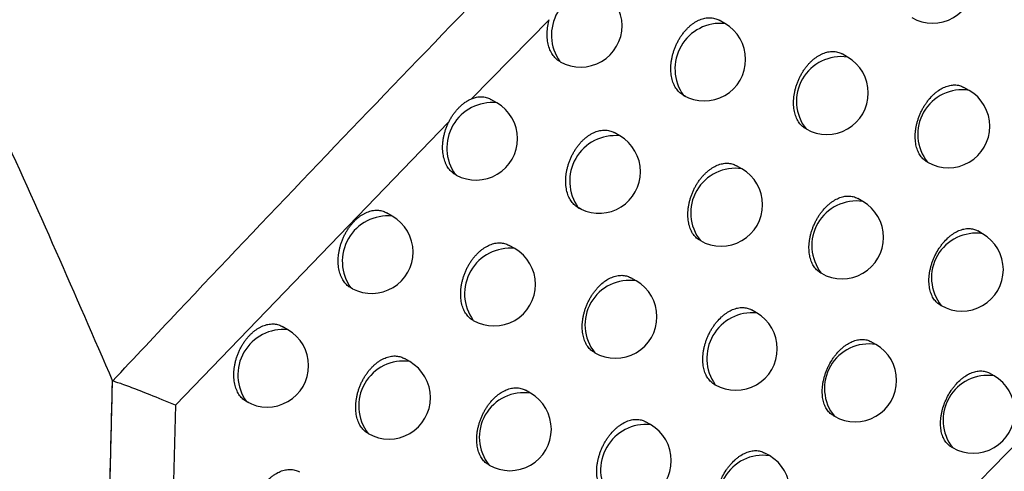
# Model space of a CAD drawing. Header units: millimetres. Extents: x -0.53 to 0.61, y -0.22 to 0.52.
# Tile 39 of 77: x 0.42079 to 0.43266, y -0.09456 to -0.08911. Entities that reach past the tile are written whole.
import ezdxf

# ---------------------------------------------------------------- set-up
doc = ezdxf.new("R2010")
doc.units = ezdxf.units.MM
doc.layers.add('FORMAT', color=7, linetype='Continuous')

msp = doc.modelspace()

# ---------------------------------------------------------------- linework, layer by layer
at = {"layer": 'FORMAT', "color": 7, "linetype": 'Continuous', "lineweight": 25}
for p, q in [((0.427172, -0.089115), (0.426236, -0.090067)), ((0.429291, -0.089161), (0.429223, -0.089122)), ((0.43077, -0.089565), (0.430705, -0.089528)), ((0.427309, -0.089624), (0.427301, -0.08962)), ((0.432236, -0.089966), (0.432174, -0.08993)), ((0.42654, -0.090115), (0.42647, -0.090075)), ((0.425959, -0.09035), (0.422667, -0.093761)), ((0.428023, -0.090515), (0.427956, -0.090476)), ((0.429495, -0.090911), (0.429431, -0.090875)), ((0.426054, -0.090988), (0.42604, -0.090981)), ((0.430954, -0.091305), (0.430893, -0.091269)), ((0.42528, -0.091481), (0.425211, -0.091442)), ((0.432399, -0.091694), (0.432342, -0.09166)), ((0.426756, -0.091873), (0.42669, -0.091835)), ((0.428221, -0.092262), (0.428158, -0.092226)), ((0.430443, -0.092164), (0.430454, -0.092171)), ((0.4248, -0.092357), (0.42478, -0.092347)), ((0.429673, -0.092648), (0.429613, -0.092613)), ((0.431886, -0.092552), (0.431899, -0.09256)), ((0.424021, -0.092851), (0.423953, -0.092812)), ((0.431112, -0.093029), (0.431055, -0.092996)), ((0.42549, -0.093235), (0.425425, -0.093198)), ((0.432537, -0.093406), (0.432483, -0.093375)), ((0.429162, -0.093507), (0.429173, -0.093514)), ((0.426948, -0.093617), (0.426886, -0.093581)), ((0.422667, -0.093761), (0.422604, -0.095965)), ((0.430598, -0.093887), (0.430613, -0.093895)), ((0.428394, -0.093995), (0.428335, -0.093961)), ((0.43202, -0.094262), (0.432037, -0.094272)), ((0.429827, -0.094369), (0.429771, -0.094337))]:
    msp.add_line(p, q, dxfattribs=at)
for centre, radius, start, end in [((0.431796, -0.088657), 0.0005, 240.002688, 360), ((0.427749, -0.089301), 0.0005499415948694, 84.609384, 215.395993), ((0.427551, -0.089186), 0.0005, 360, 60.002688), ((0.429237, -0.089707), 0.0005485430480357, 84.288453, 215.716924), ((0.429041, -0.089594), 0.0005, 0, 60.002688), ((0.427551, -0.089186), 0.0005, 240.687529, 360), ((0.429041, -0.089594), 0.0005, 240.002688, 0), ((0.430692, -0.090098), 0.0005381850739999, 81.715723, 218.289654), ((0.43052, -0.089998), 0.0005, 0, 60.002688), ((0.43052, -0.089998), 0.0005, 240.002688, 0), ((0.432151, -0.090495), 0.0005351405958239, 80.881891, 219.123485), ((0.431986, -0.090399), 0.0005, 0, 60.002688), ((0.426487, -0.090662), 0.0005495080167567, 84.510485, 215.494892), ((0.42629, -0.090548), 0.0005, 0, 60.002688), ((0.431986, -0.090399), 0.0005, 240.002688, 0), ((0.42629, -0.090548), 0.0005, 241.56469, 0), ((0.427967, -0.09106), 0.0005480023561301, 84.162862, 215.842515), ((0.427773, -0.090948), 0.0005, 0, 60.002688), ((0.427773, -0.090948), 0.0005, 244.340412, 0), ((0.429416, -0.091443), 0.0005374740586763, 81.524582, 218.480795), ((0.429245, -0.091344), 0.0005, 0, 60.002688), ((0.430878, -0.091838), 0.0005390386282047, 81.942431, 218.062945), ((0.430704, -0.091738), 0.0005, 360, 60.002688), ((0.427773, -0.090948), 0.0005, 240.002688, 244.340412), ((0.429245, -0.091344), 0.0005, 240.002688, 0), ((0.425226, -0.092028), 0.0005490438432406, 84.404016, 215.60136), ((0.42503, -0.091914), 0.0005, 0, 60.002688), ((0.430704, -0.091738), 0.0005, 240.002688, 360), ((0.43232, -0.092225), 0.0005373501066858, 81.491042, 218.514334), ((0.432149, -0.092127), 0.0005, 0, 60.002688), ((0.426699, -0.092417), 0.0005474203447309, 84.026704, 215.978673), ((0.426506, -0.092306), 0.0005, 0, 60.002688), ((0.42503, -0.091914), 0.0005, 242.498436, 0), ((0.432149, -0.092127), 0.0005, 240.002688, 0), ((0.42814, -0.092793), 0.0005367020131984, 81.314604, 218.690772), ((0.427971, -0.092695), 0.0005, 0, 60.002688), ((0.426506, -0.092306), 0.0005, 240.002688, 0), ((0.427971, -0.092695), 0.0005, 240.002688, 0), ((0.429623, -0.093196), 0.0005504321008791, 84.720634, 215.284743), ((0.429423, -0.093081), 0.0005, 0, 60.002688), ((0.423966, -0.093397), 0.0005485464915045, 84.28925, 215.716126), ((0.423771, -0.093284), 0.0005, 360, 60.002688), ((0.429423, -0.093081), 0.0005, 240.002688, 0), ((0.431027, -0.093557), 0.0005348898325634, 80.811359, 219.194018), ((0.430862, -0.093462), 0.0005, 0, 60.002688), ((0.423771, -0.093284), 0.0005, 240.002688, 360), ((0.425413, -0.093768), 0.0005384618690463, 81.789566, 218.215811), ((0.42524, -0.093669), 0.0005, 0, 60.002688), ((0.432461, -0.09394), 0.0005389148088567, 81.909727, 218.09565), ((0.432287, -0.093839), 0.0005, 0, 60.002688), ((0.430862, -0.093462), 0.0005, 240.002688, 0), ((0.42524, -0.093669), 0.0005, 240.002688, 0), ((0.426865, -0.094146), 0.0005358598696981, 81.082589, 218.922787), ((0.426698, -0.09405), 0.0005, 0, 60.002688), ((0.432287, -0.093839), 0.0005, 240.002688, 0), ((0.428341, -0.094542), 0.0005494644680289, 84.500522, 215.504854), ((0.428144, -0.094428), 0.0005, 360, 60.002688), ((0.426698, -0.09405), 0.0005, 240.002688, 0), ((0.429751, -0.094903), 0.0005389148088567, 81.909727, 218.09565), ((0.429577, -0.094802), 0.0005, 0, 60.002688), ((0.428144, -0.094428), 0.0005, 240.002688, 360)]:
    msp.add_arc(centre, radius, start, end, dxfattribs=at)
for points, knots in [([(0.4219060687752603, -0.0934704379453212), (0.4221702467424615, -0.0931891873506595), (0.4234911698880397, -0.0917828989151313), (0.4269459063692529, -0.0881680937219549), (0.4323295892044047, -0.08274302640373), (0.4387568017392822, -0.0766206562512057), (0.4451356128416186, -0.0708517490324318), (0.4493724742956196, -0.0672925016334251), (0.4514919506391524, -0.0655119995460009)], [0, 0, 0, 0, 0.0278176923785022, 0.1390919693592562, 0.3616632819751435, 0.5844787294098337, 0.7921368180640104, 0.9999999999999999, 0.9999999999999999, 0.9999999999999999, 0.9999999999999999]), ([(0.4164406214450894, -0.082569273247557), (0.4168765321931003, -0.0833340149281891), (0.4177493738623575, -0.0848652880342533), (0.4191216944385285, -0.0874580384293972), (0.420551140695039, -0.0903464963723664), (0.42145371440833, -0.0924274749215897), (0.4219060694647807, -0.0934704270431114)], [0, 0, 0, 0, 0.206181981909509, 0.4128464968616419, 0.7057283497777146, 0.9999999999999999, 0.9999999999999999, 0.9999999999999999, 0.9999999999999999]), ([(0.4411249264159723, -0.0858161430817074), (0.437722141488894, -0.0892361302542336), (0.4320546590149, -0.0949322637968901), (0.4258348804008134, -0.1014409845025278), (0.4229970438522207, -0.1044579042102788), (0.4223906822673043, -0.1051025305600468)], [0, 0, 0, 0, 0.5415970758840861, 0.9020528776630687, 1, 1, 1, 1]), ([(0.4188630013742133, -0.1102068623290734), (0.4188731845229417, -0.1101958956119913), (0.4189405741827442, -0.1101233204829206), (0.4192355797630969, -0.1098037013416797), (0.4201487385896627, -0.1088177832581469), (0.4225636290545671, -0.1062210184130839), (0.426323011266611, -0.1022289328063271), (0.4310402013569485, -0.0973077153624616), (0.4357795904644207, -0.0924431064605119), (0.4389566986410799, -0.0892531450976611), (0.4405454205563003, -0.0876579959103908)], [0, 0, 0, 0, 0.0014203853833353, 0.009399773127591, 0.0413172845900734, 0.1290921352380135, 0.346704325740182, 0.5643623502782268, 0.7821581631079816, 1, 1, 1, 1]), ([(0.4273086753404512, -0.089623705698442), (0.427296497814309, -0.0896165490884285), (0.4272719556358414, -0.0896021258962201), (0.4272360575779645, -0.0895684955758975), (0.4272018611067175, -0.0895224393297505), (0.4271734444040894, -0.0894617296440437), (0.4271544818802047, -0.0893917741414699), (0.4271459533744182, -0.0893155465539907), (0.4271482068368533, -0.0892340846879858), (0.4271583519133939, -0.0891665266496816), (0.4271685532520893, -0.0891266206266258), (0.4271715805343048, -0.0891147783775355)], [0, 0, 0, 0, 0.0914939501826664, 0.1843938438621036, 0.3084946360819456, 0.4361232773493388, 0.561462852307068, 0.6904160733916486, 0.8160741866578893, 0.9454193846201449, 0.9999999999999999, 0.9999999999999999, 0.9999999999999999, 0.9999999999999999]), ([(0.4288176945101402, -0.090039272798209), (0.4288095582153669, -0.0900357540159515), (0.4287932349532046, -0.0900286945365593), (0.428770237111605, -0.0900143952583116), (0.4287484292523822, -0.0899973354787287), (0.4287279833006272, -0.0899771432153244), (0.4287091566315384, -0.0899539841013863), (0.4286920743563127, -0.089927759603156), (0.4286770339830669, -0.0898986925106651), (0.4286643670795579, -0.0898672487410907), (0.4286541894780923, -0.0898338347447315), (0.4286464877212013, -0.0897985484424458), (0.4286412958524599, -0.0897611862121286), (0.4286387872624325, -0.0897224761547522), (0.4286389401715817, -0.0896829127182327), (0.4286417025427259, -0.0896425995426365), (0.4286471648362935, -0.0896012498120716), (0.4286552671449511, -0.0895598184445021), (0.4286658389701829, -0.0895188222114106), (0.4286787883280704, -0.0894783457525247), (0.4286943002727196, -0.0894380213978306), (0.4287120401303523, -0.0893988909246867), (0.4287317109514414, -0.0893614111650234), (0.428753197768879, -0.0893256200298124), (0.4287767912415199, -0.0892911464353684), (0.4288019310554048, -0.0892589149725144), (0.4288282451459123, -0.08922925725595), (0.4288556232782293, -0.0892021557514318), (0.4288844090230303, -0.0891773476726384), (0.4289139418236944, -0.089155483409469), (0.4289438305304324, -0.0891367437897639), (0.428973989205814, -0.0891210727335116), (0.4290047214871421, -0.0891083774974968), (0.4290353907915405, -0.0890989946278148), (0.4290656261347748, -0.0890929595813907), (0.4290953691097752, -0.0890901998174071), (0.4291248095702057, -0.089090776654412), (0.4291534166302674, -0.0890947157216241), (0.4291807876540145, -0.089102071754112), (0.4292041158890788, -0.0891110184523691), (0.429217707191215, -0.0891188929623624), (0.4292231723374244, -0.0891220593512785)], [0, 0, 0, 0, 0.0243112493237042, 0.0487739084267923, 0.0737094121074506, 0.0988067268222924, 0.12452800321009, 0.1504254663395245, 0.1768766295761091, 0.2035183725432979, 0.2294567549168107, 0.2555743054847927, 0.2822570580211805, 0.3091352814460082, 0.3351278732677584, 0.3613020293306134, 0.3880512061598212, 0.4150001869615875, 0.440848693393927, 0.4668794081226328, 0.493488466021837, 0.5202989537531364, 0.5458628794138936, 0.5716074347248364, 0.597924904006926, 0.6244416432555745, 0.6497113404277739, 0.6751585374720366, 0.7011668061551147, 0.7273693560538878, 0.7524726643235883, 0.7777503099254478, 0.8035766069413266, 0.8295918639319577, 0.8547314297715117, 0.8800436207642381, 0.9058972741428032, 0.9319367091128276, 0.9572960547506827, 0.9828284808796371, 0.9999999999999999, 0.9999999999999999, 0.9999999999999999, 0.9999999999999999]), ([(0.4302630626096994, -0.0904269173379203), (0.4302581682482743, -0.0904241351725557), (0.430245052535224, -0.0904166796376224), (0.4302255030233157, -0.0904010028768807), (0.4302046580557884, -0.0903804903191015), (0.4301859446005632, -0.0903570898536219), (0.4301692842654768, -0.0903310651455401), (0.4301546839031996, -0.090302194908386), (0.4301424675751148, -0.0902709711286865), (0.4301327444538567, -0.0902377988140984), (0.4301254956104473, -0.0902027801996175), (0.4301207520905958, -0.0901656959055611), (0.4301186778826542, -0.0901272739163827), (0.4301192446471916, -0.090088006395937), (0.4301223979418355, -0.0900479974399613), (0.4301282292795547, -0.0900069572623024), (0.4301366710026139, -0.08996582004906), (0.430147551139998, -0.089925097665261), (0.4301607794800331, -0.0898848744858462), (0.4301765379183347, -0.0898447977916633), (0.4301944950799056, -0.0898058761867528), (0.4302143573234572, -0.0897685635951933), (0.4302360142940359, -0.0897329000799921), (0.4302597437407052, -0.0896985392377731), (0.4302849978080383, -0.089666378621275), (0.430311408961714, -0.0896367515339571), (0.4303388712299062, -0.0896096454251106), (0.4303677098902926, -0.089584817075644), (0.4303972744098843, -0.0895629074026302), (0.430427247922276, -0.0895440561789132), (0.4304574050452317, -0.0895283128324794), (0.4304881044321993, -0.0895155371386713), (0.4305186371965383, -0.089506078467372), (0.4305487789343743, -0.0894999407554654), (0.4305783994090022, -0.0894970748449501), (0.4306076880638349, -0.0894975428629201), (0.4306361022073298, -0.0895013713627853), (0.4306632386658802, -0.0895086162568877), (0.4306862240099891, -0.08951740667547), (0.4306995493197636, -0.0895251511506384), (0.4307048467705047, -0.0895282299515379)], [0, 0, 0, 0, 0.016086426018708, 0.0431077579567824, 0.0703232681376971, 0.0968399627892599, 0.1235387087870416, 0.1508099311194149, 0.1782783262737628, 0.2049808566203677, 0.2318679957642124, 0.2593374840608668, 0.2870083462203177, 0.3137570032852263, 0.340692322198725, 0.3682184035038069, 0.3959495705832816, 0.4225741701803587, 0.4493859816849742, 0.4767913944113, 0.5044032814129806, 0.5307828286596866, 0.5573482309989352, 0.5845025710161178, 0.6118615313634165, 0.6379873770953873, 0.6642963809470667, 0.6911841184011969, 0.7182721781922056, 0.7442549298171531, 0.7706081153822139, 0.7971492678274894, 0.8240761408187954, 0.8500919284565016, 0.8762866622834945, 0.9030431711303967, 0.92999264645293, 0.9562004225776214, 0.9825875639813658, 1, 1, 1, 1]), ([(0.4317259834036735, -0.090826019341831), (0.4317210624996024, -0.090823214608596), (0.4317080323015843, -0.090815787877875), (0.4316887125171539, -0.0908001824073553), (0.431668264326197, -0.0907798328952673), (0.4316499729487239, -0.0907566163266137), (0.4316337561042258, -0.0907307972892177), (0.4316196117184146, -0.0907021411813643), (0.4316078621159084, -0.0906711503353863), (0.4315986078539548, -0.0906382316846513), (0.4315918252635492, -0.0906034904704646), (0.4315875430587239, -0.0905666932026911), (0.4315859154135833, -0.0905285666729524), (0.4315869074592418, -0.0904896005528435), (0.4315904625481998, -0.0904498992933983), (0.4315966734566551, -0.0904091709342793), (0.4316054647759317, -0.0903683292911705), (0.4316166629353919, -0.090327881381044), (0.4316301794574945, -0.0902879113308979), (0.4316461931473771, -0.0902480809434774), (0.4316643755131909, -0.0902093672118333), (0.4316844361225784, -0.090172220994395), (0.4317062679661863, -0.0901366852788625), (0.4317301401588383, -0.0901024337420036), (0.4317638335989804, -0.0900598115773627), (0.4318002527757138, -0.0900216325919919), (0.4318385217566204, -0.0899887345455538), (0.4318777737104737, -0.0899596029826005), (0.4319182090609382, -0.0899362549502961), (0.4319588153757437, -0.0899192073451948), (0.4319993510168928, -0.0899064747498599), (0.4320393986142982, -0.0899002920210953), (0.4320779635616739, -0.0899007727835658), (0.4321061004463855, -0.0899044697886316), (0.4321329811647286, -0.0899115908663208), (0.4321556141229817, -0.0899202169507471), (0.4321686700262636, -0.0899278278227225), (0.4321738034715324, -0.0899308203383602)], [0, 0, 0, 0, 0.0164122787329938, 0.0434585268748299, 0.0707000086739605, 0.0971918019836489, 0.1238658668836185, 0.1511134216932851, 0.1785586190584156, 0.2052006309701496, 0.2320269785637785, 0.2594347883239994, 0.2870436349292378, 0.313723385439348, 0.3405891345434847, 0.3680431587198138, 0.3957012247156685, 0.4222809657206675, 0.4490471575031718, 0.4764039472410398, 0.5039659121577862, 0.5303469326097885, 0.5569133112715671, 0.5840665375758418, 0.611423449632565, 0.6641029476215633, 0.6908456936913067, 0.7179821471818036, 0.7704242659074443, 0.7970424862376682, 0.8240477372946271, 0.8765433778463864, 0.9031850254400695, 0.9302097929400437, 0.9564539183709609, 0.9828781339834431, 1, 1, 1, 1]), ([(0.4259595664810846, -0.09034980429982), (0.4259657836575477, -0.0903376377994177), (0.4259782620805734, -0.0903132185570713), (0.4259998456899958, -0.0902781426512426), (0.4260233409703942, -0.0902442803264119), (0.4260484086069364, -0.0902124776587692), (0.4260745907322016, -0.0901830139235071), (0.4261017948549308, -0.0901558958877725), (0.4261302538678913, -0.0901309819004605), (0.4261560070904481, -0.0901114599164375), (0.4261847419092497, -0.0900924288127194), (0.4262101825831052, -0.0900781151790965), (0.4262296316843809, -0.0900697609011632), (0.4262361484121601, -0.0900669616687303)], [0, 0, 0, 0, 0.0932395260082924, 0.1871399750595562, 0.2830954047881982, 0.3797544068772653, 0.4729906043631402, 0.5668693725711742, 0.6627780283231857, 0.7593905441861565, 0.8191145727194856, 0.9393914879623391, 1, 1, 1, 1]), ([(0.4262363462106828, -0.09006689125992), (0.4262438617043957, -0.0900640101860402), (0.426258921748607, -0.0900582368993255), (0.4262940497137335, -0.09004824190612), (0.4263420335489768, -0.0900411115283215), (0.4263996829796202, -0.0900465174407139), (0.426442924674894, -0.0900585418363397), (0.4264640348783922, -0.0900727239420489), (0.4264694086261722, -0.0900763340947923)], [0, 0, 0, 0, 0.090472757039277, 0.1812953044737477, 0.4233084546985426, 0.6722140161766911, 0.9165598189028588, 1, 1, 1, 1]), ([(0.4260538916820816, -0.0909884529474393), (0.426047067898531, -0.0909849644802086), (0.4260333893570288, -0.0909779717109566), (0.4260140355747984, -0.0909648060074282), (0.4259955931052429, -0.0909496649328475), (0.4259770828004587, -0.0909312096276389), (0.4259589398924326, -0.09090908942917), (0.4259415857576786, -0.0908827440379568), (0.4259262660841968, -0.0908535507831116), (0.4259133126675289, -0.0908219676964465), (0.4259028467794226, -0.0907883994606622), (0.4258948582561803, -0.0907529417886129), (0.4258893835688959, -0.0907154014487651), (0.4258866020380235, -0.09067650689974), (0.4258864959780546, -0.0906367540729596), (0.4258890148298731, -0.0905962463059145), (0.4258942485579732, -0.0905546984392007), (0.4259021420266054, -0.0905130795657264), (0.4259125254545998, -0.0904719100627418), (0.4259253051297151, -0.0904312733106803), (0.4259406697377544, -0.0903907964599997), (0.4259527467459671, -0.0903638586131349), (0.4259592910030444, -0.0903503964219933), (0.4259594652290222, -0.0903500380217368)], [0, 0, 0, 0, 0.0410657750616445, 0.082317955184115, 0.124145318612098, 0.1661678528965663, 0.2169301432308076, 0.2680396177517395, 0.3202397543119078, 0.3728151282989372, 0.4240540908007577, 0.4756467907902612, 0.5283554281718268, 0.5814500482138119, 0.6328069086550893, 0.6845227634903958, 0.7373761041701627, 0.7906249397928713, 0.841664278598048, 0.8930640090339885, 0.9456084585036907, 0.9985519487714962, 1, 1, 1, 1]), ([(0.4275570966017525, -0.0913957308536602), (0.4275557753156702, -0.0913952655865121), (0.4275457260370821, -0.0913917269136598), (0.4275274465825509, -0.0913836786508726), (0.4275031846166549, -0.0913692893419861), (0.4274803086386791, -0.0913516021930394), (0.4274592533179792, -0.0913308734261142), (0.4274402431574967, -0.0913073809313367), (0.4274232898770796, -0.0912812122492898), (0.4274083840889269, -0.0912522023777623), (0.4273958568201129, -0.0912208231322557), (0.4273858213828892, -0.0911874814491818), (0.4273782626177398, -0.0911522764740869), (0.427373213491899, -0.0911149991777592), (0.4273708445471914, -0.0910763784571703), (0.4273711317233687, -0.0910369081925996), (0.4273740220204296, -0.0909966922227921), (0.4273796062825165, -0.0909554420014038), (0.4273878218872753, -0.0909141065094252), (0.4273984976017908, -0.0908732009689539), (0.4274115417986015, -0.0908328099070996), (0.4274271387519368, -0.0907925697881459), (0.4274449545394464, -0.0907535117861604), (0.4274646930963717, -0.0907160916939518), (0.4274862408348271, -0.0906803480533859), (0.4275098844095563, -0.0906459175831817), (0.4275350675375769, -0.0906137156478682), (0.4275614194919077, -0.0905840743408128), (0.4275888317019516, -0.0905569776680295), (0.427617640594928, -0.0905321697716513), (0.4276471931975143, -0.0905102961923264), (0.4276871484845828, -0.0904852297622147), (0.4277279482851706, -0.0904662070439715), (0.4277686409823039, -0.0904537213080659), (0.4277988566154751, -0.090447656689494), (0.4278285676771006, -0.0904448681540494), (0.4278579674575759, -0.0904454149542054), (0.4278865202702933, -0.0904493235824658), (0.427913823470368, -0.0904566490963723), (0.4279370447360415, -0.0904655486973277), (0.4279505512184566, -0.0904733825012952), (0.4279559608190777, -0.0904765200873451)], [0, 0, 0, 0, 0.0038201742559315, 0.0290550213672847, 0.0544624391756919, 0.0804112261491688, 0.1065458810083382, 0.1320442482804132, 0.1577174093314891, 0.183940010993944, 0.2103517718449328, 0.2360528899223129, 0.2619316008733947, 0.2883705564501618, 0.3150032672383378, 0.3407537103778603, 0.3666839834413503, 0.3931836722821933, 0.4198811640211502, 0.4454950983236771, 0.4712894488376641, 0.497656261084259, 0.5242223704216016, 0.549568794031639, 0.5750941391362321, 0.6011867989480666, 0.6274767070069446, 0.6525474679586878, 0.6777942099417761, 0.7035971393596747, 0.7295926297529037, 0.7545083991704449, 0.8051855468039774, 0.8310064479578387, 0.8559578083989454, 0.8810805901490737, 0.9067412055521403, 0.9325864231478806, 0.9577453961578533, 0.9830762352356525, 1, 1, 1, 1]), ([(0.4289869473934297, -0.0917725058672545), (0.4289820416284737, -0.0917697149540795), (0.4289689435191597, -0.0917622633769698), (0.4289494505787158, -0.0917466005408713), (0.4289287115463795, -0.0917261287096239), (0.4289101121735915, -0.0917027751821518), (0.428893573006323, -0.0916768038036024), (0.4288790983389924, -0.0916479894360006), (0.4288670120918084, -0.0916168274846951), (0.4288574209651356, -0.0915837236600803), (0.4288503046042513, -0.0915487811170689), (0.4288456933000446, -0.0915117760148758), (0.4288437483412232, -0.0914734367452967), (0.4288444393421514, -0.0914342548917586), (0.4288477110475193, -0.0913943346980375), (0.4288536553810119, -0.0913533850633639), (0.4288622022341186, -0.0913123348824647), (0.4288731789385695, -0.0912716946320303), (0.4288864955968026, -0.0912315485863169), (0.4289023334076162, -0.0911915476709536), (0.4289203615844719, -0.0911526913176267), (0.4289402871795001, -0.0911154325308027), (0.4289620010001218, -0.0910798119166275), (0.4289857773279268, -0.0910454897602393), (0.4290110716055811, -0.0910133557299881), (0.4290375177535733, -0.0909837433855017), (0.4290650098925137, -0.0909566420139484), (0.4290938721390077, -0.0909318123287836), (0.4291331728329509, -0.090902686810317), (0.429173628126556, -0.0908794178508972), (0.4292142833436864, -0.0908624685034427), (0.4292448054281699, -0.0908529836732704), (0.4292850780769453, -0.0908447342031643), (0.4293244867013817, -0.0908431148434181), (0.4293621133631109, -0.0908481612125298), (0.4293891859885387, -0.0908553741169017), (0.4294120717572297, -0.0908641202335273), (0.4294253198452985, -0.0908718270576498), (0.4294305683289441, -0.090874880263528)], [0, 0, 0, 0, 0.0161870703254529, 0.0432185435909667, 0.0704445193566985, 0.0969570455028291, 0.123651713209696, 0.150919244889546, 0.1783841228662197, 0.2050714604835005, 0.2319433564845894, 0.2593974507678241, 0.2870528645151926, 0.3137826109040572, 0.3406988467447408, 0.3682051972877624, 0.3959163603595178, 0.422527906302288, 0.4493264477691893, 0.4767177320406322, 0.5043151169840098, 0.5306947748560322, 0.557260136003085, 0.5844137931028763, 0.6117717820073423, 0.6379120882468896, 0.6642355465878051, 0.6911376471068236, 0.7182400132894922, 0.7705772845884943, 0.7971422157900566, 0.8240932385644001, 0.8501317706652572, 0.9030834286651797, 0.930057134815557, 0.9562781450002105, 0.9826787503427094, 0.9999999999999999, 0.9999999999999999, 0.9999999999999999, 0.9999999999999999]), ([(0.430443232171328, -0.0921640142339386), (0.4304383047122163, -0.0921612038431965), (0.4304252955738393, -0.0921537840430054), (0.4304060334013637, -0.0921381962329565), (0.4303856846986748, -0.0921178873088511), (0.4303674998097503, -0.0920947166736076), (0.4303513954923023, -0.0920689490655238), (0.4303373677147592, -0.092040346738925), (0.4303257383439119, -0.0920094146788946), (0.4303166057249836, -0.0919765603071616), (0.4303099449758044, -0.0919418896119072), (0.4303057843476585, -0.0919051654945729), (0.4303042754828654, -0.0918671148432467), (0.4303053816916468, -0.0918282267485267), (0.4303090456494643, -0.0917886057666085), (0.4303153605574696, -0.0917479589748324), (0.4303242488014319, -0.0917071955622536), (0.4303355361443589, -0.0916668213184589), (0.430349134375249, -0.0916269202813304), (0.4303652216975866, -0.0915871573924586), (0.4303834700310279, -0.0915485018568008), (0.4304035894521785, -0.0915114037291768), (0.4304254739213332, -0.0914759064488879), (0.4304493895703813, -0.0914416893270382), (0.4304831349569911, -0.0913990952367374), (0.4305195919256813, -0.0913609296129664), (0.4305578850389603, -0.091328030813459), (0.4305971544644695, -0.0912988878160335), (0.4306375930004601, -0.0912755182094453), (0.4306781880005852, -0.0912584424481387), (0.4307187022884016, -0.0912456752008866), (0.4307587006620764, -0.0912394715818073), (0.4307972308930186, -0.0912398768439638), (0.4308345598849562, -0.0912449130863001), (0.4308668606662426, -0.091254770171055), (0.4308876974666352, -0.0912668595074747), (0.4308927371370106, -0.0912697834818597)], [0, 0, 0, 0, 0.0164948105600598, 0.0435484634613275, 0.0707976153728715, 0.0972848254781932, 0.1239543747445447, 0.151197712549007, 0.1786388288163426, 0.2052671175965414, 0.2320796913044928, 0.2594735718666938, 0.2870684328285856, 0.3137315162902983, 0.3405804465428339, 0.3680170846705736, 0.395657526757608, 0.4222256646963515, 0.4489800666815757, 0.4763243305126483, 0.5038734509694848, 0.5302539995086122, 0.5568197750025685, 0.5839718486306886, 0.6113273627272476, 0.66403002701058, 0.6907843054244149, 0.717932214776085, 0.770412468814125, 0.7970500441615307, 0.8240749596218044, 0.87660757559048, 0.903268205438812, 0.9303125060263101, 0.9831451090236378, 1, 1, 1, 1]), ([(0.4248004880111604, -0.0923572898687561), (0.4247929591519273, -0.0923537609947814), (0.4247778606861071, -0.0923466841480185), (0.4247565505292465, -0.0923328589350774), (0.4247362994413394, -0.0923166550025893), (0.4247167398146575, -0.0922972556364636), (0.4246982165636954, -0.092274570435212), (0.4246809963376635, -0.0922482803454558), (0.4246658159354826, -0.0922191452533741), (0.4246530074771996, -0.092187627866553), (0.4246426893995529, -0.0921541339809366), (0.4246348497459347, -0.0921187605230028), (0.4246295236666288, -0.0920813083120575), (0.4246268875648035, -0.0920425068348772), (0.4246269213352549, -0.0920028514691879), (0.4246295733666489, -0.0919624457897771), (0.4246349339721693, -0.0919210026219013), (0.4246429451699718, -0.0918794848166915), (0.4246534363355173, -0.0918384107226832), (0.4246663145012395, -0.0917978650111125), (0.4246817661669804, -0.0917574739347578), (0.4246994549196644, -0.091718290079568), (0.4247190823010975, -0.0916807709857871), (0.4247405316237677, -0.0916449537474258), (0.4247640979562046, -0.0916104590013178), (0.4247892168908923, -0.0915782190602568), (0.4248155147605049, -0.0915485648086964), (0.424842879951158, -0.0915214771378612), (0.4248716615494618, -0.0914966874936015), (0.4249011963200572, -0.0914748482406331), (0.42493109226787, -0.0914561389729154), (0.4249612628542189, -0.0914405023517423), (0.4249920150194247, -0.0914278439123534), (0.4250227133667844, -0.0914184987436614), (0.4250529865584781, -0.0914125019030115), (0.4250827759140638, -0.0914097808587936), (0.4251122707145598, -0.0914103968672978), (0.4251409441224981, -0.0914143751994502), (0.4251683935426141, -0.0914217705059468), (0.4251918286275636, -0.0914307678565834), (0.4252055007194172, -0.0914386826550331), (0.4252110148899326, -0.0914418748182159)], [0, 0, 0, 0, 0.0228523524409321, 0.045828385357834, 0.0691884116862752, 0.0926792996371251, 0.118584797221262, 0.144667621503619, 0.1713076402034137, 0.1981394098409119, 0.2242743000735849, 0.2505896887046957, 0.2774745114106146, 0.3045562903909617, 0.3307463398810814, 0.3571194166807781, 0.3840722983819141, 0.4112267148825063, 0.4372616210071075, 0.4634802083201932, 0.4902820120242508, 0.5172870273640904, 0.5430194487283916, 0.5689338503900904, 0.5954256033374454, 0.6221182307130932, 0.6475400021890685, 0.6731404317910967, 0.6993056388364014, 0.7256664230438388, 0.7509138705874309, 0.7763366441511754, 0.8023111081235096, 0.828475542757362, 0.8537625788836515, 0.8792231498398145, 0.905227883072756, 0.9314192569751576, 0.9569390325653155, 0.9826328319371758, 1, 1, 1, 1]), ([(0.4318863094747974, -0.0925503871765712), (0.4318811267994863, -0.0925479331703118), (0.4318677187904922, -0.092541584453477), (0.4318490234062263, -0.0925255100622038), (0.4318290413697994, -0.0925056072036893), (0.4318113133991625, -0.092482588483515), (0.4317956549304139, -0.0924570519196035), (0.4317820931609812, -0.0924286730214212), (0.4317709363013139, -0.0923979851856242), (0.431762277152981, -0.0923653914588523), (0.431756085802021, -0.0923310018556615), (0.4317523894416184, -0.0922945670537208), (0.4317513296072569, -0.0922568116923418), (0.4317528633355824, -0.0922182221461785), (0.4317569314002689, -0.0921789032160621), (0.43176362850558, -0.0921385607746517), (0.4317728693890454, -0.0920980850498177), (0.4317844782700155, -0.0920579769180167), (0.4317983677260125, -0.0920183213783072), (0.4318147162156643, -0.0919787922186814), (0.4318392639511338, -0.0919276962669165), (0.4318678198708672, -0.0918790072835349), (0.4318996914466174, -0.0918338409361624), (0.4319335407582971, -0.091791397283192), (0.4319701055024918, -0.0917532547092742), (0.432008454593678, -0.0917203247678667), (0.4320477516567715, -0.0916911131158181), (0.4320881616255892, -0.0916676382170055), (0.4321286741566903, -0.0916504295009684), (0.4321690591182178, -0.0916375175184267), (0.4322088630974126, -0.0916311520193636), (0.4322471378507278, -0.0916313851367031), (0.4322841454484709, -0.0916362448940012), (0.432316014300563, -0.0916458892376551), (0.4323364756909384, -0.0916577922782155), (0.4323413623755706, -0.0916606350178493)], [0, 0, 0, 0, 0.0169382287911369, 0.0438205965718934, 0.0710902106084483, 0.097552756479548, 0.1241978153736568, 0.1514174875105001, 0.1788353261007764, 0.2054079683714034, 0.232164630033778, 0.2595017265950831, 0.2870394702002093, 0.3136404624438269, 0.3404266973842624, 0.3677983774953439, 0.3953729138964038, 0.4219011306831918, 0.4486149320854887, 0.4759159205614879, 0.5034206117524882, 0.5565184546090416, 0.5834743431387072, 0.610828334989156, 0.6636178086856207, 0.6904154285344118, 0.7176065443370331, 0.7702208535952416, 0.7969265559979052, 0.8240207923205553, 0.8766770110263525, 0.9034012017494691, 0.930511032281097, 0.9834043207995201, 0.9999999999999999, 0.9999999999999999, 0.9999999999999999, 0.9999999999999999]), ([(0.426250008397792, -0.0927351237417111), (0.4262451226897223, -0.0927323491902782), (0.4262319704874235, -0.0927248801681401), (0.4262123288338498, -0.0927091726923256), (0.4261913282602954, -0.0926885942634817), (0.4261724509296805, -0.0926651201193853), (0.4261556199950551, -0.092639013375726), (0.4261408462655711, -0.0926100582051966), (0.426128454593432, -0.0925787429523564), (0.4261185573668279, -0.0925454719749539), (0.4261111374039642, -0.0925103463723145), (0.426106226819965, -0.0924731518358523), (0.4261039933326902, -0.0924346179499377), (0.4261044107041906, -0.0923952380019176), (0.4261074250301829, -0.0923551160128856), (0.4261131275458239, -0.0923139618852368), (0.4261214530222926, -0.0922727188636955), (0.426132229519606, -0.0922319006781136), (0.4261453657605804, -0.0921915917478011), (0.4261610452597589, -0.0921514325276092), (0.4261789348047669, -0.0921124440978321), (0.4261987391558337, -0.0920750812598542), (0.4262203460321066, -0.0920393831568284), (0.4262440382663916, -0.0920049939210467), (0.4262692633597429, -0.0919728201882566), (0.4262956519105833, -0.0919431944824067), (0.4263230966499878, -0.091916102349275), (0.4263519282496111, -0.0918912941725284), (0.4263814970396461, -0.0918694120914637), (0.426421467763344, -0.0918443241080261), (0.426462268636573, -0.0918252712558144), (0.4265029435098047, -0.0918127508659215), (0.426533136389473, -0.091806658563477), (0.426562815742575, -0.0918038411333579), (0.4265921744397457, -0.091804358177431), (0.4266206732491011, -0.091808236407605), (0.4266479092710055, -0.091815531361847), (0.4266710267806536, -0.0918243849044), (0.4266844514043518, -0.0918321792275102), (0.4266898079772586, -0.0918352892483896)], [0, 0, 0, 0, 0.0159676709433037, 0.042984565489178, 0.0701952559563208, 0.0967275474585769, 0.1234418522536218, 0.1507284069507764, 0.1782120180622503, 0.2049430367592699, 0.2318588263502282, 0.2593575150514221, 0.2870577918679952, 0.3138359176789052, 0.3408010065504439, 0.3683579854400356, 0.3961205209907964, 0.422762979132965, 0.4495929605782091, 0.4770177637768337, 0.5046495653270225, 0.5310281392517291, 0.5575927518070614, 0.5847470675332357, 0.6121063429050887, 0.6382138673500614, 0.6645045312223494, 0.6913739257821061, 0.7184436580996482, 0.7443996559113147, 0.7971925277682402, 0.8240914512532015, 0.8500840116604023, 0.8762552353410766, 0.9029871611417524, 0.9299116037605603, 0.9561099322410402, 0.9824873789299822, 1, 1, 1, 1]), ([(0.4277120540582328, -0.093122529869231), (0.4277071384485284, -0.0931197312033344), (0.4276940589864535, -0.093112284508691), (0.4276746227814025, -0.0930966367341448), (0.4276539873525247, -0.0930762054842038), (0.4276354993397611, -0.0930528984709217), (0.4276190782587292, -0.0930269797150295), (0.4276047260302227, -0.092998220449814), (0.4275927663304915, -0.0929671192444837), (0.4275833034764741, -0.09293408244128), (0.4275763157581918, -0.0928992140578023), (0.4275718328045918, -0.0928622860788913), (0.4275700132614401, -0.0928240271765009), (0.4275708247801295, -0.0927849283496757), (0.4275742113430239, -0.0927450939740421), (0.4275802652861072, -0.0927042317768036), (0.4275889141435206, -0.0926632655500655), (0.4275999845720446, -0.0926227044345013), (0.4276133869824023, -0.0925826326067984), (0.4276293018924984, -0.0925427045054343), (0.4276473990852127, -0.0925039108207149), (0.4276673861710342, -0.0924667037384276), (0.4276891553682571, -0.0924311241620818), (0.4277129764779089, -0.0923968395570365), (0.4277383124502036, -0.0923647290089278), (0.42777368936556, -0.0923251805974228), (0.4278114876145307, -0.092290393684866), (0.427860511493, -0.092254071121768), (0.4279009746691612, -0.0922307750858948), (0.4279416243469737, -0.0922137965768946), (0.4279822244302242, -0.0922011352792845), (0.4280223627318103, -0.0921950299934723), (0.4280610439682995, -0.0921955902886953), (0.4280892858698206, -0.0921993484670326), (0.4281162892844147, -0.0922065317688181), (0.428139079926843, -0.0922152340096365), (0.4281522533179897, -0.0922229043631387), (0.4281574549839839, -0.0922259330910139)], [0, 0, 0, 0, 0.01628120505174, 0.0433210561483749, 0.0705557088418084, 0.0970630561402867, 0.1237526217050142, 0.1510153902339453, 0.1784756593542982, 0.2051474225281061, 0.2320036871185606, 0.2594419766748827, 0.2870815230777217, 0.3137922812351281, 0.3406893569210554, 0.3681759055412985, 0.3958669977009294, 0.4224652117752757, 0.4492502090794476, 0.4766271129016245, 0.5042097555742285, 0.5305886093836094, 0.5571530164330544, 0.5843050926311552, 0.6116612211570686, 0.6378143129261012, 0.6910174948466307, 0.7181324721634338, 0.7705121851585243, 0.7970986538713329, 0.8240715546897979, 0.8765122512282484, 0.9031256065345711, 0.9301211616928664, 0.9563535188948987, 0.9827656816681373, 1, 1, 1, 1]), ([(0.4291618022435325, -0.0935065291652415), (0.4291568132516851, -0.0935036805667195), (0.429143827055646, -0.093496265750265), (0.4291246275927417, -0.0934806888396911), (0.4291044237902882, -0.0934604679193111), (0.4290863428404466, -0.0934373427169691), (0.4290703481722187, -0.0934116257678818), (0.4290564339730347, -0.0933830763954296), (0.4290449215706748, -0.0933522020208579), (0.429035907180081, -0.0933194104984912), (0.4290293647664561, -0.0932848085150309), (0.4290253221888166, -0.0932481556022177), (0.4290239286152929, -0.0932101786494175), (0.4290251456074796, -0.0931713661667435), (0.4290289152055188, -0.0931318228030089), (0.4290353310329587, -0.0930912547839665), (0.4290443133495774, -0.0930505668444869), (0.4290556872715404, -0.0930102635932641), (0.4290693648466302, -0.092970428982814), (0.4290855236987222, -0.0929307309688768), (0.4291038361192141, -0.0928921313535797), (0.4291240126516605, -0.0928550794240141), (0.429145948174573, -0.0928196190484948), (0.429169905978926, -0.0927854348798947), (0.4292037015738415, -0.092742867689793), (0.4292401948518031, -0.0927047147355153), (0.4292785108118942, -0.0926718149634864), (0.4293177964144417, -0.0926426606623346), (0.429358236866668, -0.0926192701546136), (0.4293988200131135, -0.092602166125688), (0.4294393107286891, -0.0925893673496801), (0.4294792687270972, -0.0925831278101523), (0.4295177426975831, -0.092583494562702), (0.4295549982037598, -0.0925884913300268), (0.4295871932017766, -0.0925982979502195), (0.4296079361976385, -0.0926103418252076), (0.4296129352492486, -0.0926132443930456)], [0, 0, 0, 0, 0.0167620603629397, 0.0436311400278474, 0.0708862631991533, 0.0973678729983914, 0.1240318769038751, 0.1512699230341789, 0.1787058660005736, 0.2053199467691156, 0.2321182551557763, 0.2594976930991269, 0.287078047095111, 0.3137242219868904, 0.3405560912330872, 0.3679751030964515, 0.3955976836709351, 0.4221537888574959, 0.4488959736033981, 0.4762272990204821, 0.503763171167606, 0.5301422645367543, 0.5567064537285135, 0.5838563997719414, 0.611209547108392, 0.6639320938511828, 0.6906962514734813, 0.7178539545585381, 0.7703681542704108, 0.797022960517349, 0.8240653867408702, 0.876630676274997, 0.9033080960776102, 0.9303696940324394, 0.9832191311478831, 1, 1, 1, 1]), ([(0.4235485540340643, -0.0937301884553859), (0.4235402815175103, -0.0937266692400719), (0.4235236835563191, -0.093719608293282), (0.4235003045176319, -0.093705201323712), (0.4234781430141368, -0.0936879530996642), (0.4234574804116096, -0.0936675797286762), (0.4234385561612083, -0.0936443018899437), (0.4234214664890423, -0.0936180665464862), (0.4234064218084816, -0.0935889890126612), (0.4233937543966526, -0.0935575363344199), (0.42338357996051, -0.0935241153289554), (0.4233758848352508, -0.0934888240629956), (0.4233707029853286, -0.0934514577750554), (0.4233682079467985, -0.0934127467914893), (0.4233683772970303, -0.0933731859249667), (0.4233711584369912, -0.0933328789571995), (0.4233766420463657, -0.093291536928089), (0.4233847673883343, -0.0932501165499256), (0.4233953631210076, -0.0932091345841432), (0.4234083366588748, -0.093168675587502), (0.4234238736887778, -0.0931283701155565), (0.4234416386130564, -0.0930892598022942), (0.4234613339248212, -0.0930518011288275), (0.4234828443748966, -0.0930160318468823), (0.4235064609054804, -0.0929815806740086), (0.423531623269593, -0.0929493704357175), (0.4235579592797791, -0.092919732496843), (0.4235853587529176, -0.0928926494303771), (0.4236141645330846, -0.0928678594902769), (0.4236437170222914, -0.0928460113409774), (0.4236736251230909, -0.0928272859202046), (0.4237038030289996, -0.0928116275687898), (0.4237345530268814, -0.0927989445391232), (0.4237652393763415, -0.0927895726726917), (0.4237954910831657, -0.0927835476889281), (0.4238252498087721, -0.0927807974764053), (0.4238547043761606, -0.0927813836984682), (0.4238833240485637, -0.0927853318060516), (0.423910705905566, -0.0927926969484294), (0.4239340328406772, -0.0928016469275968), (0.4239476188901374, -0.0928095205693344), (0.4239530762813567, -0.0928126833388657)], [0, 0, 0, 0, 0.0246062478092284, 0.0493699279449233, 0.0746258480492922, 0.1000503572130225, 0.1257419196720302, 0.1516094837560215, 0.1780302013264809, 0.2046413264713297, 0.2305474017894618, 0.256632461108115, 0.2832821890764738, 0.3101272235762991, 0.3360834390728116, 0.3622210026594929, 0.3889329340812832, 0.4158444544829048, 0.4416534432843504, 0.467644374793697, 0.4942128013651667, 0.520982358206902, 0.5465065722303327, 0.5722111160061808, 0.5984875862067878, 0.6249629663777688, 0.6501957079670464, 0.6756056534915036, 0.7015756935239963, 0.7277396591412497, 0.7528098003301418, 0.7780540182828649, 0.8038460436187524, 0.8298267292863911, 0.854935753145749, 0.8802171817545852, 0.906039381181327, 0.9320471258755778, 0.9573763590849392, 0.9828784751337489, 1, 1, 1, 1]), ([(0.4305986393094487, -0.0938855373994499), (0.4305934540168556, -0.0938830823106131), (0.4305800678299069, -0.0938767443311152), (0.4305614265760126, -0.0938606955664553), (0.430534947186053, -0.0938342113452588), (0.4305126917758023, -0.0938014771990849), (0.4304948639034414, -0.0937639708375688), (0.4304838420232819, -0.0937334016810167), (0.4304752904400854, -0.0937008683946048), (0.430469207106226, -0.0936665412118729), (0.430465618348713, -0.093630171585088), (0.4304646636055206, -0.0935924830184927), (0.4304662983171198, -0.0935539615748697), (0.4304704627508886, -0.0935147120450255), (0.4304772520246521, -0.0934744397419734), (0.4304865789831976, -0.0934340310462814), (0.4304982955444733, -0.0933938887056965), (0.4305122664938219, -0.0933542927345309), (0.4305286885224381, -0.0933148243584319), (0.4305532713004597, -0.0932638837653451), (0.4305818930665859, -0.093215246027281), (0.4306138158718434, -0.093170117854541), (0.4306477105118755, -0.0931276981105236), (0.430684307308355, -0.0930895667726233), (0.4307226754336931, -0.0930566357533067), (0.4307619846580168, -0.0930274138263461), (0.4308023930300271, -0.0930039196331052), (0.4308428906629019, -0.0929866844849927), (0.4308832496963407, -0.092973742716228), (0.4309230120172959, -0.092967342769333), (0.4309612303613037, -0.0929675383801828), (0.4309981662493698, -0.0929723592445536), (0.4310299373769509, -0.0929819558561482), (0.4310503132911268, -0.0929938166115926), (0.4310551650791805, -0.0929966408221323)], [0, 0, 0, 0, 0.0170008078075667, 0.0438887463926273, 0.0711642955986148, 0.1244111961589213, 0.1514353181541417, 0.1788500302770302, 0.2054122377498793, 0.2321584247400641, 0.2594849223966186, 0.2870120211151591, 0.3136004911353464, 0.3403740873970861, 0.3677326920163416, 0.3952939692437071, 0.4218137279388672, 0.4487151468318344, 0.475810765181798, 0.5033060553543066, 0.5564041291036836, 0.5833598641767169, 0.6107133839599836, 0.6635219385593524, 0.6903290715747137, 0.7175296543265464, 0.7701744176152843, 0.7968955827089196, 0.8240055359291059, 0.8766908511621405, 0.90342998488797, 0.930555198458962, 0.983464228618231, 1, 1, 1, 1]), ([(0.4249830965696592, -0.0940971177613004), (0.4249781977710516, -0.0940943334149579), (0.4249650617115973, -0.0940868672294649), (0.4249454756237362, -0.094071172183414), (0.4249245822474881, -0.0940506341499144), (0.4249058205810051, -0.0940272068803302), (0.4248891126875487, -0.09400115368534), (0.4248744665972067, -0.0939722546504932), (0.424862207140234, -0.0939410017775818), (0.4248524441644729, -0.0939078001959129), (0.4248451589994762, -0.093872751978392), (0.4248403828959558, -0.0938356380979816), (0.4248382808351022, -0.0937971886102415), (0.4248388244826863, -0.0937578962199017), (0.4248419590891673, -0.0937178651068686), (0.4248477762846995, -0.093676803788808), (0.4248562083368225, -0.0936356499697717), (0.4248670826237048, -0.0935949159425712), (0.4248803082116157, -0.0935546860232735), (0.4248960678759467, -0.0935146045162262), (0.4249140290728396, -0.09347568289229), (0.4249338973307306, -0.0934383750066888), (0.4249555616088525, -0.0934027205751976), (0.424979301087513, -0.0933683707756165), (0.4250045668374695, -0.0933362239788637), (0.4250309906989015, -0.0933066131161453), (0.4250584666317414, -0.0932795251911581), (0.4250873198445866, -0.0932547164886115), (0.4251169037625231, -0.0932328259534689), (0.4251568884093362, -0.0932077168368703), (0.4251976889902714, -0.0931886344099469), (0.4252383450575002, -0.0931760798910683), (0.4252685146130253, -0.093169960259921), (0.4252981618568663, -0.09316711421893), (0.4253274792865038, -0.0931676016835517), (0.4253559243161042, -0.0931714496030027), (0.4253830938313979, -0.0931787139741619), (0.4254061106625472, -0.0931875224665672), (0.4254194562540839, -0.0931952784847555), (0.4254247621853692, -0.0931983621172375)], [0, 0, 0, 0, 0.0160720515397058, 0.0430969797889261, 0.0703160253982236, 0.0968413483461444, 0.1235487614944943, 0.1508287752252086, 0.1783060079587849, 0.2050184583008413, 0.231915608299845, 0.2593954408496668, 0.2870767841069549, 0.3138324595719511, 0.3407748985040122, 0.3683084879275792, 0.3960473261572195, 0.4226735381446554, 0.4494870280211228, 0.476894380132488, 0.5045083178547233, 0.5308844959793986, 0.5574465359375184, 0.58459755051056, 0.6119532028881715, 0.638073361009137, 0.6643766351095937, 0.6912584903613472, 0.7183406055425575, 0.7443184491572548, 0.7971557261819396, 0.8240773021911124, 0.8500911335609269, 0.8762838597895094, 0.9030381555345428, 0.9299853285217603, 0.9561950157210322, 0.9825840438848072, 1, 1, 1, 1]), ([(0.432020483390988, -0.0942609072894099), (0.4320153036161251, -0.0942584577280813), (0.432002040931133, -0.0942521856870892), (0.4319836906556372, -0.0942362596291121), (0.4319577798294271, -0.094210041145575), (0.4319361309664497, -0.0941776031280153), (0.4319189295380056, -0.0941404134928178), (0.4319083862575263, -0.0941100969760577), (0.4319002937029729, -0.094077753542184), (0.4318946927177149, -0.0940437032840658), (0.4318915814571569, -0.0940076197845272), (0.4318910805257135, -0.0939703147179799), (0.4318931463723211, -0.0939320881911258), (0.4318977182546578, -0.093893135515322), (0.431904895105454, -0.093853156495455), (0.431917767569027, -0.0937998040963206), (0.4319354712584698, -0.0937465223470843), (0.4319575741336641, -0.0936945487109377), (0.4319824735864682, -0.0936438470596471), (0.4320113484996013, -0.0935954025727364), (0.432043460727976, -0.0935504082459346), (0.4320775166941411, -0.0935080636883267), (0.4321142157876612, -0.0934699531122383), (0.4321526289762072, -0.0934369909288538), (0.4321919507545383, -0.093407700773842), (0.4322323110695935, -0.0933841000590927), (0.4322727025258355, -0.0933667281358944), (0.4323129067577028, -0.0933536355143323), (0.4323524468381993, -0.0933470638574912), (0.4323903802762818, -0.0933470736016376), (0.4324269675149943, -0.0933517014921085), (0.4324582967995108, -0.0933610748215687), (0.4324782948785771, -0.0933727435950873), (0.432483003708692, -0.0933754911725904)], [0, 0, 0, 0, 0.0172401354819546, 0.0441429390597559, 0.0714347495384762, 0.124636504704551, 0.1516384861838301, 0.1790315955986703, 0.2055446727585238, 0.2324353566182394, 0.2595178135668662, 0.2869944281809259, 0.3135288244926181, 0.3402478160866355, 0.3675498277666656, 0.3950536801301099, 0.4483581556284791, 0.4754173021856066, 0.5028743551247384, 0.5559754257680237, 0.5829316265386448, 0.6102843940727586, 0.6631692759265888, 0.690014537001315, 0.7172531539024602, 0.7700144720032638, 0.7967948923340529, 0.823965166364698, 0.8767563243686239, 0.903549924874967, 0.9307313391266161, 0.9836897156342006, 1, 1, 1, 1]), ([(0.4216467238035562, -0.1070610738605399), (0.4216581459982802, -0.1060512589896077), (0.4216790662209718, -0.1042017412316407), (0.4217241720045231, -0.1014444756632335), (0.421791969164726, -0.0979548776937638), (0.4218604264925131, -0.0952643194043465), (0.4219060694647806, -0.0934704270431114)], [0, 0, 0, 0, 0.2311241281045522, 0.4233134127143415, 0.6155022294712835, 0.9999999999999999, 0.9999999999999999, 0.9999999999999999, 0.9999999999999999]), ([(0.4216470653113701, -0.1070607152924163), (0.4216564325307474, -0.1063366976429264), (0.4216751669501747, -0.1048886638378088), (0.4217099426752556, -0.1026747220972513), (0.4217567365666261, -0.1000488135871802), (0.4218190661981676, -0.0969917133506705), (0.4218770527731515, -0.094644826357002), (0.4219060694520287, -0.093470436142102)], [0, 0, 0, 0, 0.1658502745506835, 0.3317002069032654, 0.497670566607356, 0.7486326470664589, 0.9999999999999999, 0.9999999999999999, 0.9999999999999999, 0.9999999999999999]), ([(0.4226667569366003, -0.0937611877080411), (0.4225580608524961, -0.0937167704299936), (0.4223405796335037, -0.0936278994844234), (0.422133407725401, -0.0935474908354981), (0.4219475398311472, -0.0934795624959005), (0.4219198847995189, -0.0934734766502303), (0.4219060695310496, -0.0934704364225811)], [0, 0, 0, 0, 0.2496779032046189, 0.499560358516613, 0.7500018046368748, 1, 1, 1, 1]), ([(0.4264384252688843, -0.0944769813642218), (0.4264335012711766, -0.0944741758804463), (0.4264204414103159, -0.0944667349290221), (0.4264010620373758, -0.0944511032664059), (0.4263805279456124, -0.094430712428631), (0.4263621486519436, -0.0944074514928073), (0.4263458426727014, -0.0943815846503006), (0.4263316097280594, -0.0943528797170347), (0.4263197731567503, -0.0943218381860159), (0.4263104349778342, -0.0942888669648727), (0.4263035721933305, -0.0942540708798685), (0.4262992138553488, -0.0942172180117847), (0.4262975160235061, -0.0941790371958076), (0.4262984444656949, -0.0941400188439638), (0.4263019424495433, -0.0941002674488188), (0.4263081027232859, -0.0940594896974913), (0.4263168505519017, -0.0940186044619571), (0.426328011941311, -0.0939781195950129), (0.4263414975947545, -0.0939381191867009), (0.426357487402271, -0.093898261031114), (0.426375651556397, -0.0938595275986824), (0.4263956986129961, -0.0938223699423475), (0.4264175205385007, -0.0937868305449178), (0.4264413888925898, -0.0937525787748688), (0.4264750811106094, -0.0937099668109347), (0.4265115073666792, -0.0936718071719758), (0.4265497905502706, -0.0936389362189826), (0.4265890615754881, -0.0936098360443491), (0.426629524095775, -0.0935865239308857), (0.4266701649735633, -0.0935695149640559), (0.4267107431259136, -0.0935568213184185), (0.4267508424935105, -0.0935506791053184), (0.4267894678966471, -0.093551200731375), (0.4268176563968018, -0.0935549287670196), (0.4268445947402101, -0.0935620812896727), (0.4268672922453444, -0.0935707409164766), (0.42688039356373, -0.0935783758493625), (0.4268855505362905, -0.0935813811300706)], [0, 0, 0, 0, 0.016369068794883, 0.0434154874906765, 0.0706569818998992, 0.0971580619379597, 0.1238414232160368, 0.1510982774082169, 0.1785527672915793, 0.2052084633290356, 0.2320485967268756, 0.2594705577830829, 0.2870937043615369, 0.3137852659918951, 0.3406629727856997, 0.3681295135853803, 0.395800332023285, 0.4223848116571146, 0.4491558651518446, 0.4765180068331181, 0.5040855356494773, 0.5304625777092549, 0.5570250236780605, 0.5841745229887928, 0.6115278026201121, 0.664186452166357, 0.6909186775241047, 0.7180445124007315, 0.7704621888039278, 0.7970679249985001, 0.82406040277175, 0.8765378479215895, 0.9031700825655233, 0.9301850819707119, 0.9564268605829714, 0.982848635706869, 1, 1, 1, 1]), ([(0.4278821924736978, -0.0948525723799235), (0.42787701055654, -0.0948501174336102), (0.4278635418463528, -0.0948437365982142), (0.4278447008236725, -0.0948276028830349), (0.4278245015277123, -0.0948076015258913), (0.4278065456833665, -0.0947844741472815), (0.427790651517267, -0.0947588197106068), (0.4277768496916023, -0.0947303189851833), (0.4277654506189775, -0.0946995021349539), (0.4277565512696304, -0.0946667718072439), (0.427750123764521, -0.0946322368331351), (0.4277461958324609, -0.0945956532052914), (0.4277449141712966, -0.0945577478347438), (0.4277462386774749, -0.0945190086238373), (0.4277501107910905, -0.0944795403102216), (0.4277566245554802, -0.0944390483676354), (0.4277656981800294, -0.0943984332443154), (0.4277771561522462, -0.0943581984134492), (0.4277909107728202, -0.0943184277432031), (0.4278071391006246, -0.094278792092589), (0.4278255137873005, -0.0942402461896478), (0.4278457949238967, -0.0942031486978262), (0.4278677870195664, -0.0941677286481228), (0.4278917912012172, -0.094133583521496), (0.4279255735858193, -0.0940911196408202), (0.4279621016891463, -0.0940529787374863), (0.4280004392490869, -0.0940200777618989), (0.4280397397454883, -0.0939909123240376), (0.4280801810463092, -0.0939675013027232), (0.4281207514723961, -0.0939503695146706), (0.4281612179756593, -0.0939375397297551), (0.4282011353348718, -0.0939312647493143), (0.4282395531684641, -0.0939315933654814), (0.4282767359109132, -0.0939365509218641), (0.4283088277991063, -0.0939463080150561), (0.4283294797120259, -0.0939583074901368), (0.4283344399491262, -0.0939611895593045)], [0, 0, 0, 0, 0.0168055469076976, 0.0436805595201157, 0.0709420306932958, 0.0974190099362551, 0.1240784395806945, 0.1513121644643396, 0.1787439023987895, 0.2053452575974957, 0.2321307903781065, 0.2594972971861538, 0.287064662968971, 0.3136956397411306, 0.3405121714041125, 0.3679153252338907, 0.3955218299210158, 0.422067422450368, 0.448798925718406, 0.4761189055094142, 0.5036431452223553, 0.5300217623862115, 0.5567811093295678, 0.5837342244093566, 0.6110860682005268, 0.6638292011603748, 0.690603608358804, 0.7177714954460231, 0.7703194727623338, 0.7969914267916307, 0.8240512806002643, 0.8766489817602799, 0.9033430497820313, 0.9304217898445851, 0.9832885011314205, 1, 1, 1, 1]), ([(0.4293124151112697, -0.0952252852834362), (0.4293072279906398, -0.0952228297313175), (0.4292938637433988, -0.0952165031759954), (0.4292752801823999, -0.0952004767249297), (0.4292489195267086, -0.0951740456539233), (0.4292267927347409, -0.0951413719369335), (0.4292090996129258, -0.0951039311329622), (0.4291981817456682, -0.0950734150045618), (0.4291897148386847, -0.0950408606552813), (0.4291837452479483, -0.0950065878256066), (0.4291802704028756, -0.0949702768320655), (0.4291794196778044, -0.0949327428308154), (0.4291811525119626, -0.09489428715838), (0.4291854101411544, -0.0948551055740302), (0.4291922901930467, -0.0948148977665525), (0.4292047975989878, -0.0947612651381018), (0.4292221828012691, -0.094707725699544), (0.4292440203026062, -0.0946555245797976), (0.4292686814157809, -0.0946046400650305), (0.4292973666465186, -0.0945560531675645), (0.4293293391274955, -0.0945109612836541), (0.4293632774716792, -0.0944685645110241), (0.4293999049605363, -0.094430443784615), (0.4294382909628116, -0.094397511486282), (0.4294776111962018, -0.0943682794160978), (0.4295180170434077, -0.0943447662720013), (0.4295584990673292, -0.0943275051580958), (0.4295988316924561, -0.0943145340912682), (0.4296385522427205, -0.0943081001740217), (0.4296767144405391, -0.0943082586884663), (0.4297135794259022, -0.0943130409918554), (0.4297452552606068, -0.0943225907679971), (0.4297655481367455, -0.0943344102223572), (0.4297703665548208, -0.0943372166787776)], [0, 0, 0, 0, 0.0170595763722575, 0.0439527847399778, 0.0712339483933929, 0.1244743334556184, 0.1514953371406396, 0.1789070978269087, 0.2054594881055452, 0.2323899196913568, 0.2595123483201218, 0.2870294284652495, 0.3136061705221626, 0.3403679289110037, 0.3677142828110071, 0.3952631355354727, 0.4486215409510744, 0.4757088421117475, 0.5031954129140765, 0.5562940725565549, 0.5832498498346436, 0.6106031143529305, 0.6634300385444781, 0.6902463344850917, 0.7174560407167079, 0.7701298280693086, 0.7968657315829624, 0.8239906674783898, 0.8767035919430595, 0.9034569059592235, 0.9305967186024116, 0.9835206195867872, 1, 1, 1, 1]), ([(0.4237173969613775, -0.0954634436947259), (0.423712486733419, -0.0954606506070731), (0.4236993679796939, -0.0954531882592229), (0.4236798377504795, -0.095437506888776), (0.4236590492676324, -0.0954170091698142), (0.4236404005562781, -0.0953936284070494), (0.4236238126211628, -0.0953676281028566), (0.4236092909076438, -0.095338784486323), (0.4235971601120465, -0.0953075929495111), (0.4235875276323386, -0.0952744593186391), (0.4235803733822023, -0.0952394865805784), (0.423575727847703, -0.0952024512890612), (0.4235737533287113, -0.0951640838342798), (0.4235744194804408, -0.0951248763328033), (0.4235776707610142, -0.0950849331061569), (0.4235835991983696, -0.0950439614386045), (0.4235921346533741, -0.095002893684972), (0.4236031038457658, -0.094962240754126), (0.4236164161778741, -0.0949220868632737), (0.4236322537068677, -0.0948820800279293), (0.4236502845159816, -0.0948432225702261), (0.4236702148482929, -0.0948059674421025), (0.4236919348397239, -0.0947703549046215), (0.4237157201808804, -0.094736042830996), (0.4237410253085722, -0.0947039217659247), (0.4237674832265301, -0.0946743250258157), (0.4237949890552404, -0.0946472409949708), (0.4238238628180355, -0.0946224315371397), (0.4238534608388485, -0.0946005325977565), (0.4238934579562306, -0.0945754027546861), (0.4239342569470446, -0.0945562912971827), (0.423974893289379, -0.0945437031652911), (0.4240050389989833, -0.0945375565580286), (0.4240346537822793, -0.0945346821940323), (0.4240639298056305, -0.0945351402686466), (0.4240923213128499, -0.0945389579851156), (0.4241194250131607, -0.0945461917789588), (0.4241423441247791, -0.0945549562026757), (0.4241556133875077, -0.0945626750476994), (0.4241608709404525, -0.0945657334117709)], [0, 0, 0, 0, 0.0161704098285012, 0.0432028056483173, 0.0704296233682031, 0.0969481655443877, 0.1236488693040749, 0.1509225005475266, 0.1783935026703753, 0.2050882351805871, 0.2319675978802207, 0.2594294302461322, 0.2870926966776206, 0.3138270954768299, 0.3407480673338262, 0.3682594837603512, 0.3959758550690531, 0.4225867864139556, 0.4493847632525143, 0.4767756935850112, 0.5043728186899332, 0.5307469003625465, 0.557306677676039, 0.5844547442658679, 0.611807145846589, 0.6379394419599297, 0.6642548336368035, 0.6911486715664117, 0.7182426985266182, 0.744241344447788, 0.7971209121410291, 0.8240640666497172, 0.8500980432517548, 0.8763111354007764, 0.9030866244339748, 0.9300553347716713, 0.95627565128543, 0.9826755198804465, 1, 1, 1, 1])]:
    msp.add_open_spline(points, degree=3, knots=knots, dxfattribs=at)

doc.saveas('drawing.dxf')
